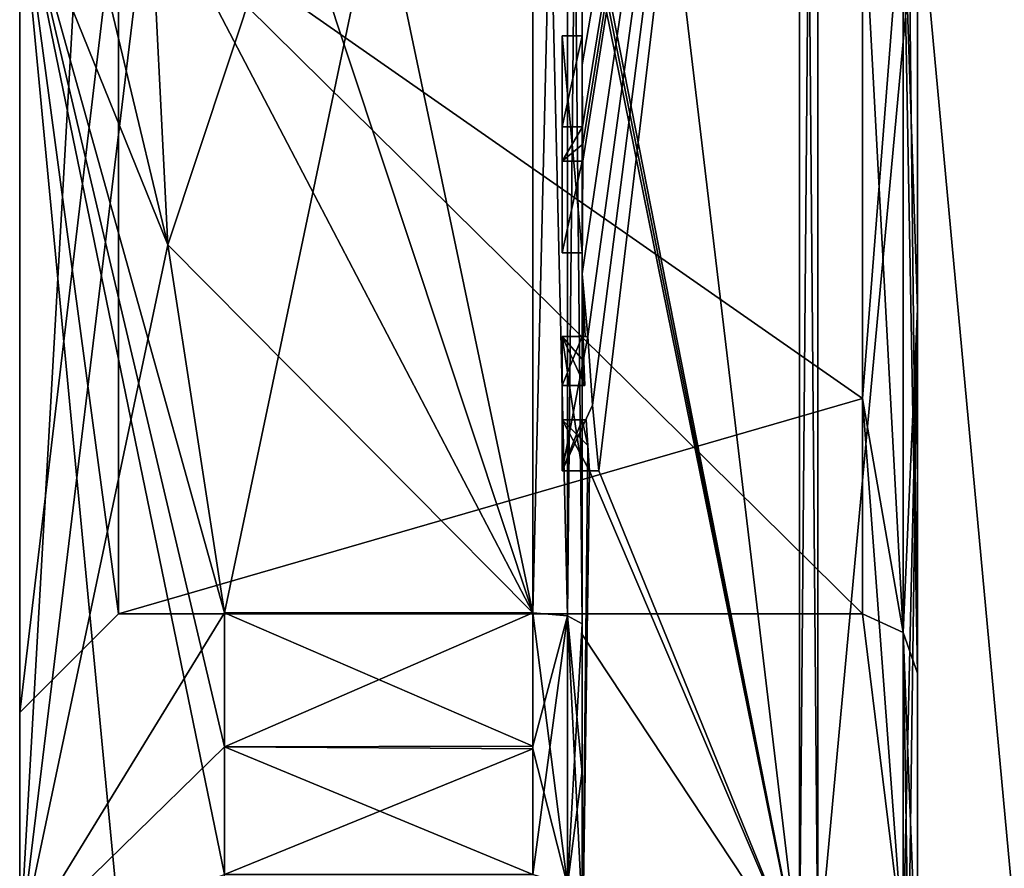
# Model space of a CAD drawing. Extents: x -23 to 700, y -1799 to -1.
# Tile 8 of 251: x -10 to 0, y -1782 to -1773. Entities that reach past the tile are written whole.
import ezdxf

# ---------------------------------------------------------------- set-up
doc = ezdxf.new("R2010")
doc.units = 0
doc.header["$LTSCALE"] = 54.754438
for name, color, linetype in [('1393', 7, 'CONTINUOUS'), ('1394', 7, 'CONTINUOUS'), ('1397', 7, 'CONTINUOUS'), ('1400', 7, 'CONTINUOUS'), ('1405', 7, 'CONTINUOUS'), ('1406', 7, 'CONTINUOUS'), ('1407', 7, 'CONTINUOUS'), ('1408', 7, 'CONTINUOUS'), ('1410', 7, 'CONTINUOUS'), ('1413', 7, 'CONTINUOUS'), ('1414', 7, 'CONTINUOUS'), ('1415', 7, 'CONTINUOUS'), ('1417', 7, 'CONTINUOUS'), ('1418', 7, 'CONTINUOUS'), ('1419', 7, 'CONTINUOUS'), ('1420', 7, 'CONTINUOUS'), ('1451', 7, 'CONTINUOUS'), ('1452', 7, 'CONTINUOUS'), ('1453', 7, 'CONTINUOUS'), ('1478', 7, 'CONTINUOUS'), ('1481', 7, 'CONTINUOUS'), ('1484', 7, 'CONTINUOUS'), ('1485', 7, 'CONTINUOUS'), ('1493', 7, 'CONTINUOUS'), ('1494', 7, 'CONTINUOUS'), ('1495', 7, 'CONTINUOUS'), ('1496', 7, 'CONTINUOUS'), ('1497', 7, 'CONTINUOUS'), ('1498', 7, 'CONTINUOUS'), ('1499', 7, 'CONTINUOUS'), ('1500', 7, 'CONTINUOUS'), ('1501', 7, 'CONTINUOUS'), ('1502', 7, 'CONTINUOUS'), ('1503', 7, 'CONTINUOUS'), ('1504', 7, 'CONTINUOUS'), ('1505', 7, 'CONTINUOUS'), ('1506', 7, 'CONTINUOUS'), ('1507', 7, 'CONTINUOUS'), ('1508', 7, 'CONTINUOUS'), ('1509', 7, 'CONTINUOUS'), ('1510', 7, 'CONTINUOUS'), ('1574', 7, 'CONTINUOUS'), ('1577', 7, 'CONTINUOUS'), ('1579', 7, 'CONTINUOUS'), ('1582', 7, 'CONTINUOUS')]:
    doc.layers.add(name, color=color, linetype=linetype)

msp = doc.modelspace()

# ---------------------------------------------------------------- linework, layer by layer
at = {"layer": '1393', "linetype": 'CONTINUOUS'}
for points in [[(-10.1, -1771.9993, 8.4499), (-10.1, -1780.45), (-10.1, -1782.8255, 6.2494), (-10.1, -1771.9993, 8.4499)], [(-10.1, -1772, 12.5), (-10.1, -1771.9993, 8.4499), (-10.1, -1782.8255, 6.2494), (-10.1, -1772, 12.5)], [(-10.1, -1772.0007, -8.4499), (-10.1, -1772, -12.5), (-10.1, -1782.8255, -6.2494), (-10.1, -1772.0007, -8.4499)], [(-10.1, -1780.45), (-10.1, -1772.0007, -8.4499), (-10.1, -1782.8255, -6.2494), (-10.1, -1780.45)], [(-10.1, -1782.8255, 6.2494), (-10.1, -1780.45), (-10.1, -1782.8255, -6.2494), (-10.1, -1782.8255, 6.2494)]]:
    msp.add_3dface(points, dxfattribs=at)
at = {"layer": '1394', "linetype": 'CONTINUOUS'}
for points in [[(-8.0232, -1764.5597, -15.95), (-4.9, -1779.4403, -15.95), (-8.5978, -1768.2917, -15.95), (-8.0232, -1764.5597, -15.95)], [(-4.9, -1764.5597, -15.95), (-4.9, -1779.4403, -15.95), (-8.0232, -1764.5597, -15.95), (-4.9, -1764.5597, -15.95)], [(-8.5978, -1768.2917, -15.95), (-4.9, -1779.4403, -15.95), (-8.7857, -1772, -15.95), (-8.5978, -1768.2917, -15.95)], [(-8.7857, -1772, -15.95), (-4.9, -1779.4403, -15.95), (-8.5976, -1775.7097, -15.95), (-8.7857, -1772, -15.95)], [(-8.5976, -1775.7097, -15.95), (-4.9, -1779.4403, -15.95), (-8.0232, -1779.4403, -15.95), (-8.5976, -1775.7097, -15.95)]]:
    msp.add_3dface(points, dxfattribs=at)
at = {"layer": '1397', "linetype": 'CONTINUOUS'}
for points in [[(-8.5978, -1775.7083, 15.95), (-4.9, -1764.5597, 15.95), (-8.7857, -1772, 15.95), (-8.5978, -1775.7083, 15.95)], [(-8.0232, -1779.4403, 15.95), (-4.9, -1764.5597, 15.95), (-8.5978, -1775.7083, 15.95), (-8.0232, -1779.4403, 15.95)], [(-4.9, -1779.4403, 15.95), (-4.9, -1764.5597, 15.95), (-8.0232, -1779.4403, 15.95), (-4.9, -1779.4403, 15.95)]]:
    msp.add_3dface(points, dxfattribs=at)
at = {"layer": '1400', "linetype": 'CONTINUOUS'}
for points in [[(-4.4, -1779.5503, 16.45), (-4.4, -1765.7364, 16.5), (-4.4, -1764.4497, 16.45), (-4.4, -1779.5503, 16.45)], [(-4.4, -1764.4497, -16.45), (-4.4, -1773.0506, -16.5), (-4.4, -1779.5503, -16.45), (-4.4, -1764.4497, -16.45)], [(-4.4, -1766.1297, 16.5), (-4.4, -1765.7364, 16.5), (-4.4, -1779.5503, 16.45), (-4.4, -1766.1297, 16.5)], [(-4.4, -1767.5648, 16.5), (-4.4, -1766.1297, 16.5), (-4.4, -1779.5503, 16.45), (-4.4, -1767.5648, 16.5)], [(-4.4, -1767.9582, 16.5), (-4.4, -1767.5648, 16.5), (-4.4, -1779.5503, 16.45), (-4.4, -1767.9582, 16.5)], [(-4.4, -1769.8781, 16.5), (-4.4, -1767.9582, 16.5), (-4.4, -1779.5503, 16.45), (-4.4, -1769.8781, 16.5)], [(-4.4, -1770.2268, 16.5), (-4.4, -1769.8781, 16.5), (-4.4, -1779.5503, 16.45), (-4.4, -1770.2268, 16.5)], [(-4.4, -1771.8639, 16.5), (-4.4, -1770.2268, 16.5), (-4.4, -1779.5503, 16.45), (-4.4, -1771.8639, 16.5)], [(-4.4, -1772.2828, 16.5), (-4.4, -1771.8639, 16.5), (-4.4, -1779.5503, 16.45), (-4.4, -1772.2828, 16.5)], [(-4.4, -1772.1257, -19.4998), (-4.4, -1779.6608, -17.9321), (-4.4, -1772.1257, -16.7828), (-4.4, -1772.1257, -19.4998)], [(-4.4, -1772.1257, -16.7828), (-4.4, -1779.6608, -17.9321), (-4.4, -1773.0506, -16.7828), (-4.4, -1772.1257, -16.7828)], [(-4.4, -1773.2498, 19.4599), (-4.4, -1772.2828, 16.5), (-4.4, -1773.5882, 16.5), (-4.4, -1773.2498, 19.4599)], [(-4.4, -1773.5882, 16.5), (-4.4, -1772.2828, 16.5), (-4.4, -1779.5503, 16.45), (-4.4, -1773.5882, 16.5)], [(-4.4, -1773.0506, -16.7828), (-4.4, -1779.6608, -17.9321), (-4.4, -1773.0506, -16.5), (-4.4, -1773.0506, -16.7828)], [(-4.4, -1773.0506, -16.5), (-4.4, -1779.6608, -17.9321), (-4.4, -1779.5503, -16.45), (-4.4, -1773.0506, -16.5)], [(-4.4, -1773.8827, 19.4089), (-4.4, -1773.2498, 19.4599), (-4.4, -1773.5882, 16.7828), (-4.4, -1773.8827, 19.4089)], [(-4.4, -1773.5882, 16.7828), (-4.4, -1773.2498, 19.4599), (-4.4, -1773.5882, 16.5), (-4.4, -1773.5882, 16.7828)], [(-4.4, -1774.5131, 16.7828), (-4.4, -1773.8827, 19.4089), (-4.4, -1773.5882, 16.7828), (-4.4, -1774.5131, 16.7828)], [(-4.4, -1775.7888, 16.5), (-4.4, -1773.5882, 16.5), (-4.4, -1779.5503, 16.45), (-4.4, -1775.7888, 16.5)], [(-4.4, -1774.5131, 19.3374), (-4.4, -1773.8827, 19.4089), (-4.4, -1774.5131, 16.7828), (-4.4, -1774.5131, 19.3374)], [(-4.4, -1774.8597, 16.7828), (-4.4, -1775.7888, 16.7828), (-4.4, -1774.8597, 19.2892), (-4.4, -1774.8597, 16.7828)], [(-4.4, -1774.8597, 19.2892), (-4.4, -1775.7888, 16.7828), (-4.4, -1776.0042, 19.0844), (-4.4, -1774.8597, 19.2892)], [(-4.4, -1775.7888, 16.7828), (-4.4, -1775.7888, 16.5), (-4.4, -1776.6371, 16.5), (-4.4, -1775.7888, 16.7828)], [(-4.4, -1776.6371, 16.5), (-4.4, -1775.7888, 16.5), (-4.4, -1779.5503, 16.45), (-4.4, -1776.6371, 16.5)], [(-4.4, -1776.0042, 19.0844), (-4.4, -1775.7888, 16.7828), (-4.4, -1776.6371, 16.5), (-4.4, -1776.0042, 19.0844)], [(-4.4, -1777.1347, 18.8118), (-4.4, -1776.0042, 19.0844), (-4.4, -1777.1347, 16.804), (-4.4, -1777.1347, 18.8118)], [(-4.4, -1777.1347, 16.804), (-4.4, -1776.0042, 19.0844), (-4.4, -1776.6371, 16.804), (-4.4, -1777.1347, 16.804)], [(-4.4, -1776.6371, 16.804), (-4.4, -1776.0042, 19.0844), (-4.4, -1776.6371, 16.5), (-4.4, -1776.6371, 16.804)], [(-4.4, -1778, 16.5), (-4.4, -1776.6371, 16.5), (-4.4, -1779.5503, 16.45), (-4.4, -1778, 16.5)], [(-4.4, -1777.4833, 16.804), (-4.4, -1778, 16.804), (-4.4, -1777.4833, 18.7132), (-4.4, -1777.4833, 16.804)], [(-4.4, -1777.4833, 18.7132), (-4.4, -1778, 16.804), (-4.4, -1779.5503, 16.45), (-4.4, -1777.4833, 18.7132)], [(-4.4, -1783.1573, 15.9926), (-4.4, -1777.4833, 18.7132), (-4.4, -1782.471, 14.7638), (-4.4, -1783.1573, 15.9926)], [(-4.4, -1782.471, 14.7638), (-4.4, -1777.4833, 18.7132), (-4.4, -1781.0705, 15.663), (-4.4, -1782.471, 14.7638)], [(-4.4, -1781.0705, 15.663), (-4.4, -1777.4833, 18.7132), (-4.4, -1779.5503, 16.45), (-4.4, -1781.0705, 15.663)], [(-4.4, -1778, 16.804), (-4.4, -1778, 16.5), (-4.4, -1779.5503, 16.45), (-4.4, -1778, 16.804)], [(-4.4, -1779.5503, -16.45), (-4.4, -1779.6608, -17.9321), (-4.4, -1781.0392, -15.6813), (-4.4, -1779.5503, -16.45)], [(-4.4, -1779.6608, -17.9321), (-4.4, -1786.0038, -13.5699), (-4.4, -1781.0392, -15.6813), (-4.4, -1779.6608, -17.9321)], [(-4.4, -1781.0392, -15.6813), (-4.4, -1786.0038, -13.5699), (-4.4, -1782.471, -14.7638), (-4.4, -1781.0392, -15.6813)]]:
    msp.add_3dface(points, dxfattribs=at)
at = {"layer": '1405', "linetype": 'CONTINUOUS'}
for points in [[(-2.1949, -1782.9913, -19.0374), (-4.4, -1764.4802, -17.9917), (-2.1949, -1761.0087, -19.0374), (-2.1949, -1782.9913, -19.0374)], [(-4.4, -1771.7791, -19.4994), (-4.4, -1764.4802, -17.9917), (-2.1949, -1782.9913, -19.0374), (-4.4, -1771.7791, -19.4994)], [(-4.4, -1771.9524, -19.5), (-4.4, -1771.7791, -19.4994), (-2.1949, -1782.9913, -19.0374), (-4.4, -1771.9524, -19.5)], [(-4.4, -1772.1257, -19.4998), (-4.4, -1771.9524, -19.5), (-2.1949, -1782.9913, -19.0374), (-4.4, -1772.1257, -19.4998)], [(-4.4, -1779.6608, -17.9321), (-4.4, -1772.1257, -19.4998), (-2.1949, -1782.9913, -19.0374), (-4.4, -1779.6608, -17.9321)], [(-4.4, -1786.0038, -13.5699), (-4.4, -1779.6608, -17.9321), (-2.1949, -1782.9913, -19.0374), (-4.4, -1786.0038, -13.5699)]]:
    msp.add_3dface(points, dxfattribs=at)
at = {"layer": '1406', "linetype": 'CONTINUOUS'}
for points in [[(-2.1949, -1761.0087, 19.0374), (-4.4, -1773.8827, 19.4089), (-4.3948, -1774.5131, 19.5), (-2.1949, -1761.0087, 19.0374)], [(-4.4, -1773.8827, 19.4089), (-2.1949, -1761.0087, 19.0374), (-4.3997, -1773.2629, 19.5), (-4.4, -1773.8827, 19.4089)], [(-2.1949, -1761.0087, 19.0374), (-4.4, -1776.0042, 19.0844), (-4.3401, -1776.6371, 19.5), (-2.1949, -1761.0087, 19.0374)], [(-4.4, -1776.0042, 19.0844), (-2.1949, -1761.0087, 19.0374), (-4.3913, -1774.8597, 19.5), (-4.4, -1776.0042, 19.0844)], [(-4.3932, -1774.6867, 19.5), (-2.1949, -1761.0087, 19.0374), (-4.3948, -1774.5131, 19.5), (-4.3932, -1774.6867, 19.5)], [(-4.3913, -1774.8597, 19.5), (-2.1949, -1761.0087, 19.0374), (-4.3932, -1774.6867, 19.5), (-4.3913, -1774.8597, 19.5)], [(-4.2952, -1777.3336, 19.5), (-2.1949, -1761.0087, 19.0374), (-4.3401, -1776.6371, 19.5), (-4.2952, -1777.3336, 19.5)], [(-4.2315, -1778, 19.5), (-2.1949, -1761.0087, 19.0374), (-4.2952, -1777.3336, 19.5), (-4.2315, -1778, 19.5)], [(-2.1949, -1782.9913, 19.0374), (-2.1949, -1761.0087, 19.0374), (-4.2315, -1778, 19.5), (-2.1949, -1782.9913, 19.0374)], [(-4.4, -1773.2498, 19.4599), (-4.4, -1773.8827, 19.4089), (-4.3999, -1773.2564, 19.48), (-4.4, -1773.2498, 19.4599)], [(-4.3999, -1773.2564, 19.48), (-4.4, -1773.8827, 19.4089), (-4.3997, -1773.2629, 19.5), (-4.3999, -1773.2564, 19.48)], [(-4.4, -1773.8827, 19.4089), (-4.4, -1774.5131, 19.3374), (-4.3987, -1774.5131, 19.4187), (-4.4, -1773.8827, 19.4089)], [(-4.3948, -1774.5131, 19.5), (-4.4, -1773.8827, 19.4089), (-4.3987, -1774.5131, 19.4187), (-4.3948, -1774.5131, 19.5)], [(-4.4, -1774.8597, 19.2892), (-4.4, -1776.0042, 19.0844), (-4.3913, -1774.8597, 19.5), (-4.4, -1774.8597, 19.2892)], [(-4.3978, -1774.8597, 19.3947), (-4.4, -1774.8597, 19.2892), (-4.3913, -1774.8597, 19.5), (-4.3978, -1774.8597, 19.3947)], [(-4.4, -1776.0042, 19.0844), (-4.4, -1777.1347, 18.8118), (-4.3877, -1776.6371, 19.196), (-4.4, -1776.0042, 19.0844)], [(-4.3401, -1776.6371, 19.5), (-4.4, -1776.0042, 19.0844), (-4.3683, -1776.6371, 19.3488), (-4.3401, -1776.6371, 19.5)], [(-4.3683, -1776.6371, 19.3488), (-4.4, -1776.0042, 19.0844), (-4.3877, -1776.6371, 19.196), (-4.3683, -1776.6371, 19.3488)], [(-4.3877, -1776.6371, 19.196), (-4.4, -1777.1347, 18.8118), (-4.3809, -1776.8877, 19.196), (-4.3877, -1776.6371, 19.196)], [(-4.3809, -1776.8877, 19.196), (-4.4, -1777.1347, 18.8118), (-4.3931, -1777.1347, 19.0046), (-4.3809, -1776.8877, 19.196)], [(-4.3723, -1777.1347, 19.196), (-4.3809, -1776.8877, 19.196), (-4.3931, -1777.1347, 19.0046), (-4.3723, -1777.1347, 19.196)], [(-4.4, -1777.4833, 18.7132), (-4.4, -1783.1573, 15.9926), (-4.3417, -1777.7438, 19.196), (-4.4, -1777.4833, 18.7132)], [(-4.3891, -1777.4833, 18.956), (-4.4, -1777.4833, 18.7132), (-4.3566, -1777.4833, 19.196), (-4.3891, -1777.4833, 18.956)], [(-4.3566, -1777.4833, 19.196), (-4.4, -1777.4833, 18.7132), (-4.3417, -1777.7438, 19.196), (-4.3566, -1777.4833, 19.196)], [(-4.3417, -1777.7438, 19.196), (-4.4, -1783.1573, 15.9926), (-4.324, -1778, 19.196), (-4.3417, -1777.7438, 19.196)], [(-4.4, -1783.1573, 15.9926), (-2.1949, -1782.9913, 19.0374), (-4.324, -1778, 19.196), (-4.4, -1783.1573, 15.9926)], [(-4.324, -1778, 19.196), (-2.1949, -1782.9913, 19.0374), (-4.2315, -1778, 19.5), (-4.324, -1778, 19.196)], [(-4.2821, -1778, 19.3497), (-4.324, -1778, 19.196), (-4.2315, -1778, 19.5), (-4.2821, -1778, 19.3497)]]:
    msp.add_3dface(points, dxfattribs=at)
at = {"layer": '1407', "linetype": 'CONTINUOUS'}
for points in [[(-2.0094, -1782.9849, 19.0264), (0, -1761.2786, 18.5712), (-2.0094, -1761.0151, 19.0264), (-2.0094, -1782.9849, 19.0264)], [(0, -1782.7214, 18.5712), (0, -1761.2786, 18.5712), (-2.0094, -1782.9849, 19.0264), (0, -1782.7214, 18.5712)]]:
    msp.add_3dface(points, dxfattribs=at)
at = {"layer": '1408', "linetype": 'CONTINUOUS'}
for points in [[(0, -1761.2786, -18.5712), (0, -1782.7214, -18.5712), (-2.0094, -1761.0151, -19.0264), (0, -1761.2786, -18.5712)], [(-2.0094, -1761.0151, -19.0264), (0, -1782.7214, -18.5712), (-2.0094, -1782.9849, -19.0264), (-2.0094, -1761.0151, -19.0264)]]:
    msp.add_3dface(points, dxfattribs=at)
at = {"layer": '1410', "linetype": 'CONTINUOUS'}
for points in [[(-1.5562, -1772, -7.45), (-1.5562, -1777.2679, -5.2679), (-1.1443, -1772, -10.8047), (-1.5562, -1772, -7.45)], [(-1.1443, -1772, -10.8047), (-1.5562, -1777.2679, -5.2679), (-1.1443, -1779.64, -7.6401), (-1.1443, -1772, -10.8047)], [(-1.5562, -1777.2679, 5.2679), (-1.5562, -1772, 7.45), (-1.1443, -1779.64, 7.6401), (-1.5562, -1777.2679, 5.2679)], [(-1.5562, -1772, 7.45), (-1.1443, -1772, 10.8047), (-1.1443, -1779.64, 7.6401), (-1.5562, -1772, 7.45)], [(-1.5562, -1777.2679, -5.2679), (-1.5562, -1779.45), (-1.1443, -1779.64, -7.6401), (-1.5562, -1777.2679, -5.2679)], [(-1.5562, -1779.45), (-1.5562, -1777.2679, 5.2679), (-1.1443, -1782.8047), (-1.5562, -1779.45)], [(-1.1443, -1782.8047), (-1.5562, -1777.2679, 5.2679), (-1.1443, -1779.64, 7.6401), (-1.1443, -1782.8047)], [(-1.1443, -1779.64, -7.6401), (-1.5562, -1779.45), (-1.1443, -1782.8047), (-1.1443, -1779.64, -7.6401)]]:
    msp.add_3dface(points, dxfattribs=at)
at = {"layer": '1413', "linetype": 'CONTINUOUS'}
for points in [[(-2.1949, -1782.9913, -19.0374), (-2.1949, -1761.0087, -19.0374), (-2.0094, -1782.9849, -19.0264), (-2.1949, -1782.9913, -19.0374)], [(-2.1949, -1761.0087, -19.0374), (-2.0094, -1761.0151, -19.0264), (-2.0094, -1782.9849, -19.0264), (-2.1949, -1761.0087, -19.0374)]]:
    msp.add_3dface(points, dxfattribs=at)
at = {"layer": '1414', "linetype": 'CONTINUOUS'}
for points in [[(-2.1949, -1761.0087, 19.0374), (-2.1949, -1782.9913, 19.0374), (-2.0094, -1761.0151, 19.0264), (-2.1949, -1761.0087, 19.0374)], [(-2.1949, -1782.9913, 19.0374), (-2.0094, -1782.9849, 19.0264), (-2.0094, -1761.0151, 19.0264), (-2.1949, -1782.9913, 19.0374)]]:
    msp.add_3dface(points, dxfattribs=at)
at = {"layer": '1415', "linetype": 'CONTINUOUS'}
for points in [[(-10.1, -1782.8255, -6.2494), (-10.1, -1772, -12.5), (-8.7857, -1785.8131, -7.975), (-10.1, -1782.8255, -6.2494)], [(-10.1, -1772, -12.5), (-8.5976, -1775.7097, -15.95), (-8.0232, -1779.4403, -15.95), (-10.1, -1772, -12.5)], [(-8.5976, -1775.7097, -15.95), (-10.1, -1772, -12.5), (-9.4827, -1772, -14.2402), (-8.5976, -1775.7097, -15.95)], [(-10.1, -1772, -12.5), (-8.0232, -1779.4403, -15.95), (-8.0232, -1780.8, -15.242), (-10.1, -1772, -12.5)], [(-10.1, -1772, -12.5), (-8.0232, -1782.093, -14.4185), (-8.7857, -1785.8131, -7.975), (-10.1, -1772, -12.5)], [(-8.0232, -1782.093, -14.4185), (-10.1, -1772, -12.5), (-8.0232, -1780.8, -15.242), (-8.0232, -1782.093, -14.4185)], [(-10.1, -1772, 12.5), (-10.1, -1782.8255, 6.2494), (-9.4827, -1772, 14.2402), (-10.1, -1772, 12.5)], [(-10.1, -1782.8255, 6.2494), (-8.5978, -1775.7083, 15.95), (-8.7857, -1772, 15.95), (-10.1, -1782.8255, 6.2494)], [(-10.1, -1782.8255, 6.2494), (-8.7857, -1772, 15.95), (-9.4827, -1772, 14.2402), (-10.1, -1782.8255, 6.2494)], [(-8.7857, -1772, -15.95), (-8.5976, -1775.7097, -15.95), (-9.4827, -1772, -14.2402), (-8.7857, -1772, -15.95)], [(-10.1, -1782.8255, 6.2494), (-8.0232, -1779.4403, 15.95), (-8.5978, -1775.7083, 15.95), (-10.1, -1782.8255, 6.2494)], [(-8.0232, -1779.4403, 15.95), (-10.1, -1782.8255, 6.2494), (-8.0232, -1780.8, 15.242), (-8.0232, -1779.4403, 15.95)], [(-10.1, -1782.8255, 6.2494), (-8.0232, -1782.093, 14.4185), (-8.0232, -1780.8, 15.242), (-10.1, -1782.8255, 6.2494)]]:
    msp.add_3dface(points, dxfattribs=at)
at = {"layer": '1417', "linetype": 'CONTINUOUS'}
for points in [[(-1.5562, -1777.2679, -5.2679), (-1.5562, -1772, -7.45), (-9.1, -1772.0008, -7.45), (-1.5562, -1777.2679, -5.2679)], [(-9.1, -1779.45), (-1.5562, -1777.2679, -5.2679), (-9.1, -1772.0008, -7.45), (-9.1, -1779.45)], [(-1.5562, -1779.45), (-1.5562, -1777.2679, -5.2679), (-9.1, -1779.45), (-1.5562, -1779.45)]]:
    msp.add_3dface(points, dxfattribs=at)
at = {"layer": '1418', "linetype": 'CONTINUOUS'}
for points in [[(-1.5562, -1779.45), (-9.1, -1779.45), (-9.1, -1771.9992, 7.45), (-1.5562, -1779.45)], [(-1.5562, -1779.45), (-9.1, -1771.9992, 7.45), (-1.5562, -1777.2679, 5.2679), (-1.5562, -1779.45)], [(-1.5562, -1777.2679, 5.2679), (-9.1, -1771.9992, 7.45), (-1.5562, -1772, 7.45), (-1.5562, -1777.2679, 5.2679)]]:
    msp.add_3dface(points, dxfattribs=at)
at = {"layer": '1419', "linetype": 'CONTINUOUS'}
for points in [[(-10.1, -1772.0007, -8.4499), (-10.1, -1780.45), (-9.1, -1772.0008, -7.45), (-10.1, -1772.0007, -8.4499)], [(-10.1, -1780.45), (-9.1, -1779.45), (-9.1, -1772.0008, -7.45), (-10.1, -1780.45)]]:
    msp.add_3dface(points, dxfattribs=at)
at = {"layer": '1420', "linetype": 'CONTINUOUS'}
for points in [[(-9.1, -1779.45), (-10.1, -1771.9993, 8.4499), (-9.1, -1771.9992, 7.45), (-9.1, -1779.45)], [(-10.1, -1780.45), (-10.1, -1771.9993, 8.4499), (-9.1, -1779.45), (-10.1, -1780.45)]]:
    msp.add_3dface(points, dxfattribs=at)
at = {"layer": '1451', "linetype": 'CONTINUOUS'}
for points in [[(-4.6, -1773.5882, 16.7828), (-4.6, -1773.5882, 16.5), (-4.6, -1775.7888, 16.5), (-4.6, -1773.5882, 16.7828)], [(-4.6, -1774.5131, 16.7828), (-4.6, -1773.5882, 16.7828), (-4.6, -1775.7888, 16.5), (-4.6, -1774.5131, 16.7828)], [(-4.6, -1774.5131, 19.5), (-4.6, -1774.5131, 16.7828), (-4.6, -1774.8597, 16.7828), (-4.6, -1774.5131, 19.5)], [(-4.6, -1774.8597, 16.7828), (-4.6, -1774.5131, 16.7828), (-4.6, -1775.7888, 16.5), (-4.6, -1774.8597, 16.7828)], [(-4.6, -1774.8597, 19.5), (-4.6, -1774.5131, 19.5), (-4.6, -1774.8597, 16.7828), (-4.6, -1774.8597, 19.5)], [(-4.6, -1775.7888, 16.7828), (-4.6, -1774.8597, 16.7828), (-4.6, -1775.7888, 16.5), (-4.6, -1775.7888, 16.7828)], [(-4.6, -1776.6371, 19.5), (-4.6, -1776.6371, 19.196), (-4.6, -1777.1347, 19.196), (-4.6, -1776.6371, 19.5)], [(-4.6, -1778, 19.5), (-4.6, -1776.6371, 19.5), (-4.6, -1778, 19.196), (-4.6, -1778, 19.5)], [(-4.6, -1778, 19.196), (-4.6, -1776.6371, 19.5), (-4.6, -1777.4833, 19.196), (-4.6, -1778, 19.196)], [(-4.6, -1777.4833, 19.196), (-4.6, -1776.6371, 19.5), (-4.6, -1777.1347, 19.196), (-4.6, -1777.4833, 19.196)], [(-4.6, -1776.6371, 16.5), (-4.6, -1778, 16.5), (-4.6, -1776.6371, 16.804), (-4.6, -1776.6371, 16.5)], [(-4.6, -1776.6371, 16.804), (-4.6, -1778, 16.5), (-4.6, -1777.1347, 16.804), (-4.6, -1776.6371, 16.804)], [(-4.6, -1777.4833, 16.804), (-4.6, -1777.4833, 19.196), (-4.6, -1777.1347, 19.196), (-4.6, -1777.4833, 16.804)], [(-4.6, -1778, 16.5), (-4.6, -1777.4833, 16.804), (-4.6, -1777.1347, 16.804), (-4.6, -1778, 16.5)], [(-4.6, -1777.1347, 16.804), (-4.6, -1777.4833, 16.804), (-4.6, -1777.1347, 19.196), (-4.6, -1777.1347, 16.804)], [(-4.6, -1778, 16.804), (-4.6, -1777.4833, 16.804), (-4.6, -1778, 16.5), (-4.6, -1778, 16.804)]]:
    msp.add_3dface(points, dxfattribs=at)
at = {"layer": '1452', "linetype": 'CONTINUOUS'}
for points in [[(-4.3401, -1776.6371, 19.5), (-4.3683, -1776.6371, 19.3488), (-4.6, -1776.6371, 19.5), (-4.3401, -1776.6371, 19.5)], [(-4.3683, -1776.6371, 19.3488), (-4.3877, -1776.6371, 19.196), (-4.6, -1776.6371, 19.5), (-4.3683, -1776.6371, 19.3488)], [(-4.3877, -1776.6371, 19.196), (-4.6, -1776.6371, 19.196), (-4.6, -1776.6371, 19.5), (-4.3877, -1776.6371, 19.196)]]:
    msp.add_3dface(points, dxfattribs=at)
at = {"layer": '1453', "linetype": 'CONTINUOUS'}
for points in [[(-4.4, -1773.5882, 16.7828), (-4.4, -1773.5882, 16.5), (-4.6, -1773.5882, 16.7828), (-4.4, -1773.5882, 16.7828)], [(-4.4, -1773.5882, 16.5), (-4.6, -1773.5882, 16.5), (-4.6, -1773.5882, 16.7828), (-4.4, -1773.5882, 16.5)]]:
    msp.add_3dface(points, dxfattribs=at)
at = {"layer": '1478', "linetype": 'CONTINUOUS'}
for points in [[(-4.4, -1779.5503, 16.45), (-4.4, -1764.4497, 16.45), (-4.549, -1764.5279, 16.094), (-4.4, -1779.5503, 16.45)], [(-4.549, -1764.5279, 16.094), (-4.9, -1764.5597, 15.95), (-4.549, -1779.4721, 16.094), (-4.549, -1764.5279, 16.094)], [(-4.9, -1764.5597, 15.95), (-4.9, -1779.4403, 15.95), (-4.549, -1779.4721, 16.094), (-4.9, -1764.5597, 15.95)], [(-4.4, -1779.5503, 16.45), (-4.549, -1764.5279, 16.094), (-4.549, -1779.4721, 16.094), (-4.4, -1779.5503, 16.45)]]:
    msp.add_3dface(points, dxfattribs=at)
at = {"layer": '1481', "linetype": 'CONTINUOUS'}
for points in [[(-4.4, -1764.4497, -16.45), (-4.4, -1779.5503, -16.45), (-4.549, -1779.4721, -16.094), (-4.4, -1764.4497, -16.45)], [(-4.4, -1764.4497, -16.45), (-4.549, -1779.4721, -16.094), (-4.549, -1764.5279, -16.094), (-4.4, -1764.4497, -16.45)], [(-4.9, -1779.4403, -15.95), (-4.9, -1764.5597, -15.95), (-4.549, -1764.5279, -16.094), (-4.9, -1779.4403, -15.95)], [(-4.549, -1779.4721, -16.094), (-4.9, -1779.4403, -15.95), (-4.549, -1764.5279, -16.094), (-4.549, -1779.4721, -16.094)]]:
    msp.add_3dface(points, dxfattribs=at)
at = {"layer": '1484', "linetype": 'CONTINUOUS'}
for points in [[(-1, -1763.9478, -8.0522), (-1.1443, -1772, -10.8047), (-1, -1776.3586, -10.5205), (-1, -1763.9478, -8.0522)], [(-1.1443, -1772, -10.8047), (-1.1443, -1779.64, -7.6401), (-1, -1776.3586, -10.5205), (-1.1443, -1772, -10.8047)], [(-1.1443, -1779.64, -7.6401), (-1.1443, -1782.8047), (-1, -1776.3586, -10.5205), (-1.1443, -1779.64, -7.6401)], [(-1.1443, -1782.8047), (-1.0897, -1783.1005, 0), (-1, -1776.3586, -10.5205), (-1.1443, -1782.8047)], [(-1.0897, -1783.1005, 0), (-1, -1783.3877, 0), (-1, -1776.3586, -10.5205), (-1.0897, -1783.1005, 0)]]:
    msp.add_3dface(points, dxfattribs=at)
at = {"layer": '1485', "linetype": 'CONTINUOUS'}
for points in [[(-1.1443, -1779.64, 7.6401), (-1.1443, -1772, 10.8047), (-1, -1780.0523, 8.0523), (-1.1443, -1779.64, 7.6401)], [(-1, -1780.0523, 8.0523), (-1.1443, -1772, 10.8047), (-1.0897, -1772, 11.1005), (-1, -1780.0523, 8.0523)], [(-1, -1772, 11.3877), (-1, -1780.0523, 8.0523), (-1.0897, -1772, 11.1005), (-1, -1772, 11.3877)], [(-1.1443, -1782.8047), (-1.1443, -1779.64, 7.6401), (-1.0897, -1783.1005, 0), (-1.1443, -1782.8047)], [(-1, -1783.3877, 0), (-1.1443, -1779.64, 7.6401), (-1, -1780.0523, 8.0523), (-1, -1783.3877, 0)], [(-1.1443, -1779.64, 7.6401), (-1, -1783.3877, 0), (-1.0897, -1783.1005, 0), (-1.1443, -1779.64, 7.6401)]]:
    msp.add_3dface(points, dxfattribs=at)
at = {"layer": '1493', "linetype": 'CONTINUOUS'}
for points in [[(-4.3877, -1776.6371, 19.196), (-4.3809, -1776.8877, 19.196), (-4.6, -1776.6371, 19.196), (-4.3877, -1776.6371, 19.196)], [(-4.3809, -1776.8877, 19.196), (-4.3723, -1777.1347, 19.196), (-4.6, -1776.6371, 19.196), (-4.3809, -1776.8877, 19.196)], [(-4.6, -1776.6371, 19.196), (-4.3723, -1777.1347, 19.196), (-4.6, -1777.1347, 19.196), (-4.6, -1776.6371, 19.196)]]:
    msp.add_3dface(points, dxfattribs=at)
at = {"layer": '1494', "linetype": 'CONTINUOUS'}
for points in [[(-4.4, -1777.1347, 18.8118), (-4.4, -1777.1347, 16.804), (-4.6, -1777.1347, 19.196), (-4.4, -1777.1347, 18.8118)], [(-4.3931, -1777.1347, 19.0046), (-4.4, -1777.1347, 18.8118), (-4.6, -1777.1347, 19.196), (-4.3931, -1777.1347, 19.0046)], [(-4.4, -1777.1347, 16.804), (-4.6, -1777.1347, 16.804), (-4.6, -1777.1347, 19.196), (-4.4, -1777.1347, 16.804)], [(-4.3723, -1777.1347, 19.196), (-4.3931, -1777.1347, 19.0046), (-4.6, -1777.1347, 19.196), (-4.3723, -1777.1347, 19.196)]]:
    msp.add_3dface(points, dxfattribs=at)
at = {"layer": '1495', "linetype": 'CONTINUOUS'}
for points in [[(-4.4, -1777.1347, 16.804), (-4.4, -1776.6371, 16.804), (-4.6, -1777.1347, 16.804), (-4.4, -1777.1347, 16.804)], [(-4.4, -1776.6371, 16.804), (-4.6, -1776.6371, 16.804), (-4.6, -1777.1347, 16.804), (-4.4, -1776.6371, 16.804)]]:
    msp.add_3dface(points, dxfattribs=at)
at = {"layer": '1496', "linetype": 'CONTINUOUS'}
for points in [[(-4.4, -1776.6371, 16.804), (-4.4, -1776.6371, 16.5), (-4.6, -1776.6371, 16.804), (-4.4, -1776.6371, 16.804)], [(-4.4, -1776.6371, 16.5), (-4.6, -1776.6371, 16.5), (-4.6, -1776.6371, 16.804), (-4.4, -1776.6371, 16.5)]]:
    msp.add_3dface(points, dxfattribs=at)
at = {"layer": '1497', "linetype": 'CONTINUOUS'}
for points in [[(-4.4, -1776.6371, 16.5), (-4.4, -1778, 16.5), (-4.6, -1776.6371, 16.5), (-4.4, -1776.6371, 16.5)], [(-4.4, -1778, 16.5), (-4.6, -1778, 16.5), (-4.6, -1776.6371, 16.5), (-4.4, -1778, 16.5)]]:
    msp.add_3dface(points, dxfattribs=at)
at = {"layer": '1498', "linetype": 'CONTINUOUS'}
for points in [[(-4.4, -1778, 16.5), (-4.4, -1778, 16.804), (-4.6, -1778, 16.5), (-4.4, -1778, 16.5)], [(-4.4, -1778, 16.804), (-4.6, -1778, 16.804), (-4.6, -1778, 16.5), (-4.4, -1778, 16.804)]]:
    msp.add_3dface(points, dxfattribs=at)
at = {"layer": '1499', "linetype": 'CONTINUOUS'}
for points in [[(-4.4, -1778, 16.804), (-4.4, -1777.4833, 16.804), (-4.6, -1778, 16.804), (-4.4, -1778, 16.804)], [(-4.4, -1777.4833, 16.804), (-4.6, -1777.4833, 16.804), (-4.6, -1778, 16.804), (-4.4, -1777.4833, 16.804)]]:
    msp.add_3dface(points, dxfattribs=at)
at = {"layer": '1500', "linetype": 'CONTINUOUS'}
for points in [[(-4.4, -1777.4833, 16.804), (-4.4, -1777.4833, 18.7132), (-4.6, -1777.4833, 16.804), (-4.4, -1777.4833, 16.804)], [(-4.4, -1777.4833, 18.7132), (-4.3891, -1777.4833, 18.956), (-4.6, -1777.4833, 16.804), (-4.4, -1777.4833, 18.7132)], [(-4.3891, -1777.4833, 18.956), (-4.3566, -1777.4833, 19.196), (-4.6, -1777.4833, 19.196), (-4.3891, -1777.4833, 18.956)], [(-4.3891, -1777.4833, 18.956), (-4.6, -1777.4833, 19.196), (-4.6, -1777.4833, 16.804), (-4.3891, -1777.4833, 18.956)]]:
    msp.add_3dface(points, dxfattribs=at)
at = {"layer": '1501', "linetype": 'CONTINUOUS'}
for points in [[(-4.3566, -1777.4833, 19.196), (-4.3417, -1777.7438, 19.196), (-4.6, -1777.4833, 19.196), (-4.3566, -1777.4833, 19.196)], [(-4.3417, -1777.7438, 19.196), (-4.324, -1778, 19.196), (-4.6, -1777.4833, 19.196), (-4.3417, -1777.7438, 19.196)], [(-4.324, -1778, 19.196), (-4.6, -1778, 19.196), (-4.6, -1777.4833, 19.196), (-4.324, -1778, 19.196)]]:
    msp.add_3dface(points, dxfattribs=at)
at = {"layer": '1502', "linetype": 'CONTINUOUS'}
for points in [[(-4.324, -1778, 19.196), (-4.2821, -1778, 19.3497), (-4.6, -1778, 19.5), (-4.324, -1778, 19.196)], [(-4.324, -1778, 19.196), (-4.6, -1778, 19.5), (-4.6, -1778, 19.196), (-4.324, -1778, 19.196)], [(-4.2821, -1778, 19.3497), (-4.2315, -1778, 19.5), (-4.6, -1778, 19.5), (-4.2821, -1778, 19.3497)]]:
    msp.add_3dface(points, dxfattribs=at)
at = {"layer": '1503', "linetype": 'CONTINUOUS'}
for points in [[(-4.2952, -1777.3336, 19.5), (-4.3401, -1776.6371, 19.5), (-4.6, -1778, 19.5), (-4.2952, -1777.3336, 19.5)], [(-4.3401, -1776.6371, 19.5), (-4.6, -1776.6371, 19.5), (-4.6, -1778, 19.5), (-4.3401, -1776.6371, 19.5)], [(-4.2315, -1778, 19.5), (-4.2952, -1777.3336, 19.5), (-4.6, -1778, 19.5), (-4.2315, -1778, 19.5)]]:
    msp.add_3dface(points, dxfattribs=at)
at = {"layer": '1504', "linetype": 'CONTINUOUS'}
for points in [[(-4.4, -1773.5882, 16.5), (-4.4, -1775.7888, 16.5), (-4.6, -1773.5882, 16.5), (-4.4, -1773.5882, 16.5)], [(-4.6, -1773.5882, 16.5), (-4.4, -1775.7888, 16.5), (-4.6, -1775.7888, 16.5), (-4.6, -1773.5882, 16.5)]]:
    msp.add_3dface(points, dxfattribs=at)
at = {"layer": '1505', "linetype": 'CONTINUOUS'}
for points in [[(-4.4, -1775.7888, 16.5), (-4.4, -1775.7888, 16.7828), (-4.6, -1775.7888, 16.5), (-4.4, -1775.7888, 16.5)], [(-4.4, -1775.7888, 16.7828), (-4.6, -1775.7888, 16.7828), (-4.6, -1775.7888, 16.5), (-4.4, -1775.7888, 16.7828)]]:
    msp.add_3dface(points, dxfattribs=at)
at = {"layer": '1506', "linetype": 'CONTINUOUS'}
for points in [[(-4.4, -1775.7888, 16.7828), (-4.4, -1774.8597, 16.7828), (-4.6, -1775.7888, 16.7828), (-4.4, -1775.7888, 16.7828)], [(-4.4, -1774.8597, 16.7828), (-4.6, -1774.8597, 16.7828), (-4.6, -1775.7888, 16.7828), (-4.4, -1774.8597, 16.7828)]]:
    msp.add_3dface(points, dxfattribs=at)
at = {"layer": '1507', "linetype": 'CONTINUOUS'}
for points in [[(-4.4, -1774.8597, 16.7828), (-4.4, -1774.8597, 19.2892), (-4.6, -1774.8597, 16.7828), (-4.4, -1774.8597, 16.7828)], [(-4.4, -1774.8597, 19.2892), (-4.3978, -1774.8597, 19.3947), (-4.6, -1774.8597, 16.7828), (-4.4, -1774.8597, 19.2892)], [(-4.3978, -1774.8597, 19.3947), (-4.3913, -1774.8597, 19.5), (-4.6, -1774.8597, 16.7828), (-4.3978, -1774.8597, 19.3947)], [(-4.3913, -1774.8597, 19.5), (-4.6, -1774.8597, 19.5), (-4.6, -1774.8597, 16.7828), (-4.3913, -1774.8597, 19.5)]]:
    msp.add_3dface(points, dxfattribs=at)
at = {"layer": '1508', "linetype": 'CONTINUOUS'}
for points in [[(-4.3932, -1774.6867, 19.5), (-4.3948, -1774.5131, 19.5), (-4.6, -1774.8597, 19.5), (-4.3932, -1774.6867, 19.5)], [(-4.3948, -1774.5131, 19.5), (-4.6, -1774.5131, 19.5), (-4.6, -1774.8597, 19.5), (-4.3948, -1774.5131, 19.5)], [(-4.3913, -1774.8597, 19.5), (-4.3932, -1774.6867, 19.5), (-4.6, -1774.8597, 19.5), (-4.3913, -1774.8597, 19.5)]]:
    msp.add_3dface(points, dxfattribs=at)
at = {"layer": '1509', "linetype": 'CONTINUOUS'}
for points in [[(-4.4, -1774.5131, 19.3374), (-4.4, -1774.5131, 16.7828), (-4.6, -1774.5131, 19.5), (-4.4, -1774.5131, 19.3374)], [(-4.3987, -1774.5131, 19.4187), (-4.4, -1774.5131, 19.3374), (-4.6, -1774.5131, 19.5), (-4.3987, -1774.5131, 19.4187)], [(-4.4, -1774.5131, 16.7828), (-4.6, -1774.5131, 16.7828), (-4.6, -1774.5131, 19.5), (-4.4, -1774.5131, 16.7828)], [(-4.3948, -1774.5131, 19.5), (-4.3987, -1774.5131, 19.4187), (-4.6, -1774.5131, 19.5), (-4.3948, -1774.5131, 19.5)]]:
    msp.add_3dface(points, dxfattribs=at)
at = {"layer": '1510', "linetype": 'CONTINUOUS'}
for points in [[(-4.4, -1774.5131, 16.7828), (-4.4, -1773.5882, 16.7828), (-4.6, -1774.5131, 16.7828), (-4.4, -1774.5131, 16.7828)], [(-4.4, -1773.5882, 16.7828), (-4.6, -1773.5882, 16.7828), (-4.6, -1774.5131, 16.7828), (-4.4, -1773.5882, 16.7828)]]:
    msp.add_3dface(points, dxfattribs=at)
at = {"layer": '1574', "linetype": 'CONTINUOUS'}
for points in [[(-8.0232, -1779.4403, -15.95), (-4.9, -1779.4403, -15.95), (-4.9, -1780.7905, -15.2475), (-8.0232, -1779.4403, -15.95)], [(-8.0232, -1780.8, -15.242), (-8.0232, -1779.4403, -15.95), (-4.9, -1780.7905, -15.2475), (-8.0232, -1780.8, -15.242)], [(-4.9, -1779.4403, 15.95), (-8.0232, -1779.4403, 15.95), (-8.0232, -1780.8, 15.242), (-4.9, -1779.4403, 15.95)], [(-4.9, -1779.4403, 15.95), (-8.0232, -1780.8, 15.242), (-4.9, -1780.8189, 15.2311), (-4.9, -1779.4403, 15.95)], [(-4.9, -1782.093, -14.4185), (-8.0232, -1780.8, -15.242), (-4.9, -1780.7905, -15.2475), (-4.9, -1782.093, -14.4185)], [(-4.9, -1782.093, -14.4185), (-8.0232, -1782.093, -14.4185), (-8.0232, -1780.8, -15.242), (-4.9, -1782.093, -14.4185)], [(-8.0232, -1780.8, 15.242), (-8.0232, -1782.093, 14.4185), (-4.9, -1780.8189, 15.2311), (-8.0232, -1780.8, 15.242)], [(-8.0232, -1782.093, 14.4185), (-4.9, -1782.093, 14.4185), (-4.9, -1780.8189, 15.2311), (-8.0232, -1782.093, 14.4185)]]:
    msp.add_3dface(points, dxfattribs=at)
at = {"layer": '1577', "linetype": 'CONTINUOUS'}
for points in [[(-4.9, -1780.7905, -15.2475), (-4.9, -1779.4403, -15.95), (-4.549, -1779.4721, -16.094), (-4.9, -1780.7905, -15.2475)], [(-4.9, -1782.093, -14.4185), (-4.9, -1780.7905, -15.2475), (-4.549, -1779.4721, -16.094), (-4.9, -1782.093, -14.4185)], [(-4.549, -1782.2017, -14.518), (-4.9, -1782.093, -14.4185), (-4.549, -1779.4721, -16.094), (-4.549, -1782.2017, -14.518)], [(-4.4, -1779.5503, -16.45), (-4.549, -1782.2017, -14.518), (-4.549, -1779.4721, -16.094), (-4.4, -1779.5503, -16.45)], [(-4.4, -1779.5503, -16.45), (-4.4, -1781.0392, -15.6813), (-4.549, -1782.2017, -14.518), (-4.4, -1779.5503, -16.45)], [(-4.4, -1781.0392, -15.6813), (-4.4, -1782.471, -14.7638), (-4.549, -1782.2017, -14.518), (-4.4, -1781.0392, -15.6813)]]:
    msp.add_3dface(points, dxfattribs=at)
at = {"layer": '1579', "linetype": 'CONTINUOUS'}
for points in [[(-4.9, -1779.4403, 15.95), (-4.9, -1780.8189, 15.2311), (-4.549, -1782.2017, 14.518), (-4.9, -1779.4403, 15.95)], [(-4.549, -1779.4721, 16.094), (-4.9, -1779.4403, 15.95), (-4.549, -1782.2017, 14.518), (-4.549, -1779.4721, 16.094)], [(-4.4, -1782.471, 14.7638), (-4.4, -1781.0705, 15.663), (-4.549, -1779.4721, 16.094), (-4.4, -1782.471, 14.7638)], [(-4.4, -1782.471, 14.7638), (-4.549, -1779.4721, 16.094), (-4.549, -1782.2017, 14.518), (-4.4, -1782.471, 14.7638)], [(-4.4, -1781.0705, 15.663), (-4.4, -1779.5503, 16.45), (-4.549, -1779.4721, 16.094), (-4.4, -1781.0705, 15.663)], [(-4.9, -1780.8189, 15.2311), (-4.9, -1782.093, 14.4185), (-4.549, -1782.2017, 14.518), (-4.9, -1780.8189, 15.2311)]]:
    msp.add_3dface(points, dxfattribs=at)
at = {"layer": '1582', "linetype": 'CONTINUOUS'}
for points in [[(-1, -1783.3877, 0), (-1, -1780.0523, 8.0523), (-1, -1761.4795, 4.3586), (-1, -1783.3877, 0)], [(-1, -1783.3877, 0), (-1, -1761.4795, 4.3586), (-1, -1763.9478, -8.0522), (-1, -1783.3877, 0)], [(-1, -1780.0523, 8.0523), (-1, -1772, 11.3877), (-1, -1761.4795, 4.3586), (-1, -1780.0523, 8.0523)], [(-1, -1783.3877, 0), (-1, -1763.9478, -8.0522), (-1, -1776.3586, -10.5205), (-1, -1783.3877, 0)]]:
    msp.add_3dface(points, dxfattribs=at)

doc.saveas('drawing.dxf')
